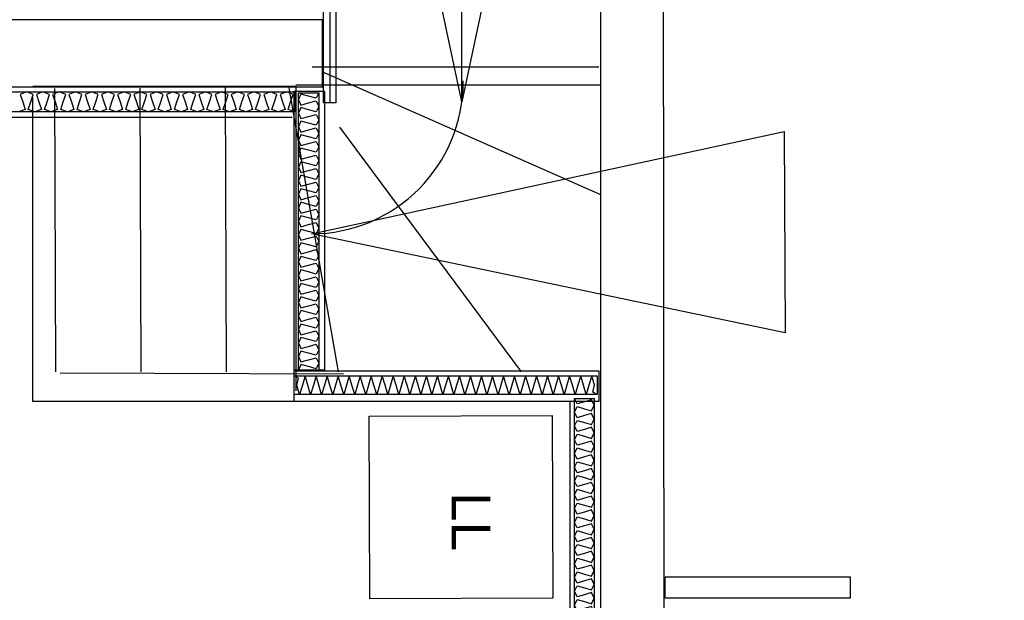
# Model space of a CAD drawing. Header units: millimetres. Extents: x -15 to 127, y -65 to 67.
# Tile 92 of 256: x 36.24 to 36.563, y -50.22 to -50.029. Entities that reach past the tile are written whole.
import ezdxf

# ---------------------------------------------------------------- set-up
doc = ezdxf.new("R2010")
doc.units = ezdxf.units.MM
doc.header["$MEASUREMENT"] = 0
doc.linetypes.add('PC_DASH_2', pattern=[0.125, 0.055556, -0.069444])
doc.linetypes.add('PC_DASH_3', pattern=[0.055556, 0.027778, -0.027778])
doc.layers.add('Calque 5', color=7, linetype='Continuous')
doc.styles.get("Standard").update_dxf_attribs({"font": 'BKANT.TTF'})

# ---------------------------------------------------------------- blocks, each defined once
blk = doc.blocks.new('PD_26365')
at = {"layer": 'Calque 5', "color": 0}
for points in [[(12.63532, -36.51778), (12.63532, -36.30073), (12.64169, -36.30073), (12.64169, -36.51778), (12.63532, -36.51778)], [(12.63532, -36.51778), (12.63611, -36.51595), (12.63851, -36.51665), (12.6409, -36.51734), (12.64169, -36.51551), (12.6409, -36.51369), (12.63851, -36.51438), (12.63611, -36.51508), (12.63532, -36.51325), (12.63611, -36.51143), (12.63851, -36.51212), (12.6409, -36.51282), (12.64169, -36.51099), (12.6409, -36.50917), (12.63851, -36.50986), (12.63611, -36.51056), (12.63532, -36.50873), (12.63611, -36.50691), (12.63851, -36.5076), (12.6409, -36.5083), (12.64169, -36.50647), (12.6409, -36.50465), (12.63851, -36.50534), (12.63611, -36.50603), (12.63532, -36.50421), (12.63611, -36.50239), (12.63851, -36.50308), (12.6409, -36.50377), (12.64169, -36.50195), (12.6409, -36.50013), (12.63851, -36.50082), (12.63611, -36.50151), (12.63532, -36.49969), (12.63611, -36.49786), (12.63851, -36.49856), (12.6409, -36.49925), (12.64169, -36.49743), (12.6409, -36.4956), (12.63851, -36.4963), (12.63611, -36.49699), (12.63532, -36.49517), (12.63611, -36.49334), (12.63851, -36.49404), (12.6409, -36.49473), (12.64169, -36.49291), (12.6409, -36.49108), (12.63851, -36.49178), (12.63611, -36.49247), (12.63532, -36.49065), (12.63611, -36.48882), (12.63851, -36.48952), (12.6409, -36.49021), (12.64169, -36.48838), (12.6409, -36.48656), (12.63851, -36.48725), (12.63611, -36.48795), (12.63532, -36.48612), (12.63611, -36.4843), (12.63851, -36.48499), (12.6409, -36.48569), (12.64169, -36.48386), (12.6409, -36.48204), (12.63851, -36.48273), (12.63611, -36.48343), (12.63532, -36.4816), (12.63611, -36.47978), (12.63851, -36.48047), (12.6409, -36.48117), (12.64169, -36.47934), (12.6409, -36.47752), (12.63851, -36.47821), (12.63611, -36.4789), (12.63532, -36.47708), (12.63611, -36.47526), (12.63851, -36.47595), (12.6409, -36.47664), (12.64169, -36.47482), (12.6409, -36.473), (12.63851, -36.47369), (12.63611, -36.47438), (12.63532, -36.47256), (12.63611, -36.47073), (12.63851, -36.47143), (12.6409, -36.47212), (12.64169, -36.4703), (12.6409, -36.46847), (12.63851, -36.46917), (12.63611, -36.46986), (12.63532, -36.46804), (12.63611, -36.46621), (12.63851, -36.46691), (12.6409, -36.4676), (12.64169, -36.46578), (12.6409, -36.46395), (12.63851, -36.46465), (12.63611, -36.46534), (12.63532, -36.46352), (12.63611, -36.46169), (12.63851, -36.46238), (12.6409, -36.46308), (12.64169, -36.46125), (12.6409, -36.45943), (12.63851, -36.46012), (12.63611, -36.46082), (12.63532, -36.45899), (12.63611, -36.45717), (12.63851, -36.45786), (12.6409, -36.45856), (12.64169, -36.45673), (12.6409, -36.45491), (12.63851, -36.4556), (12.63611, -36.4563), (12.63532, -36.45447), (12.63611, -36.45265), (12.63851, -36.45334), (12.6409, -36.45404), (12.64169, -36.45221), (12.6409, -36.45039), (12.63851, -36.45108), (12.63611, -36.45177), (12.63532, -36.44995), (12.63611, -36.44813), (12.63851, -36.44882), (12.6409, -36.44951), (12.64169, -36.44769), (12.6409, -36.44586), (12.63851, -36.44656), (12.63611, -36.44725), (12.63532, -36.44543), (12.63611, -36.4436), (12.63851, -36.4443), (12.6409, -36.44499), (12.64169, -36.44317), (12.6409, -36.44134), (12.63851, -36.44204), (12.63611, -36.44273), (12.63532, -36.44091), (12.63611, -36.43908), (12.63851, -36.43978), (12.6409, -36.44047), (12.64169, -36.43865), (12.6409, -36.43682), (12.63851, -36.43752), (12.63611, -36.43821), (12.63532, -36.43639), (12.63611, -36.43456), (12.63851, -36.43525), (12.6409, -36.43595), (12.64169, -36.43412), (12.6409, -36.4323), (12.63851, -36.43299), (12.63611, -36.43369), (12.63532, -36.43186), (12.63611, -36.43004), (12.63851, -36.43073), (12.6409, -36.43143), (12.64169, -36.4296), (12.6409, -36.42778), (12.63851, -36.42847), (12.63611, -36.42917), (12.63532, -36.42734), (12.63611, -36.42552), (12.63851, -36.42621), (12.6409, -36.42691), (12.64169, -36.42508), (12.6409, -36.42326), (12.63851, -36.42395), (12.63611, -36.42464), (12.63532, -36.42282), (12.63611, -36.421), (12.63851, -36.42169), (12.6409, -36.42238), (12.64169, -36.42056), (12.6409, -36.41873), (12.63851, -36.41943), (12.63611, -36.42012), (12.63532, -36.4183), (12.63611, -36.41647), (12.63851, -36.41717), (12.6409, -36.41786), (12.64169, -36.41604), (12.6409, -36.41421), (12.63851, -36.41491), (12.63611, -36.4156), (12.63532, -36.41378), (12.63611, -36.41195), (12.63851, -36.41265), (12.6409, -36.41334), (12.64169, -36.41152), (12.6409, -36.40969), (12.63851, -36.41039), (12.63611, -36.41108), (12.63532, -36.40925), (12.63611, -36.40743), (12.63851, -36.40812), (12.6409, -36.40882), (12.64169, -36.40699), (12.6409, -36.40517), (12.63851, -36.40586), (12.63611, -36.40656), (12.63532, -36.40473), (12.63611, -36.40291), (12.63851, -36.4036), (12.6409, -36.4043), (12.64169, -36.40247), (12.6409, -36.40065), (12.63851, -36.40134), (12.63611, -36.40204), (12.63532, -36.40021), (12.63611, -36.39839), (12.63851, -36.39908), (12.6409, -36.39978), (12.64169, -36.39795), (12.6409, -36.39613), (12.63851, -36.39682), (12.63611, -36.39751), (12.63532, -36.39569), (12.63611, -36.39387), (12.63851, -36.39456), (12.6409, -36.39525), (12.64169, -36.39343), (12.6409, -36.3916), (12.63851, -36.3923), (12.63611, -36.39299), (12.63532, -36.39117), (12.63611, -36.38934), (12.63851, -36.39004), (12.6409, -36.39073), (12.64169, -36.38891), (12.6409, -36.38708), (12.63851, -36.38778), (12.63611, -36.38847), (12.63532, -36.38665), (12.63611, -36.38482), (12.63851, -36.38552), (12.6409, -36.38621), (12.64169, -36.38439), (12.6409, -36.38256), (12.63851, -36.38326), (12.63611, -36.38395), (12.63532, -36.38212), (12.63611, -36.3803), (12.63851, -36.38099), (12.6409, -36.38169), (12.64169, -36.37986), (12.6409, -36.37804), (12.63851, -36.37873), (12.63611, -36.37943), (12.63532, -36.3776), (12.63611, -36.37578), (12.63851, -36.37647), (12.6409, -36.37717), (12.64169, -36.37534), (12.6409, -36.37352), (12.63851, -36.37421), (12.63611, -36.37491), (12.63532, -36.37308), (12.63611, -36.37126), (12.63851, -36.37195), (12.6409, -36.37265), (12.64169, -36.37082), (12.6409, -36.369), (12.63851, -36.36969), (12.63611, -36.37038), (12.63532, -36.36856), (12.63611, -36.36674), (12.63851, -36.36743), (12.6409, -36.36812), (12.64169, -36.3663), (12.6409, -36.36447), (12.63851, -36.36517), (12.63611, -36.36586), (12.63532, -36.36404), (12.63611, -36.36221), (12.63851, -36.36291), (12.6409, -36.3636), (12.64169, -36.36178), (12.6409, -36.35995), (12.63851, -36.36065), (12.63611, -36.36134), (12.63532, -36.35952), (12.63611, -36.35769), (12.63851, -36.35839), (12.6409, -36.35908), (12.64169, -36.35726), (12.6409, -36.35543), (12.63851, -36.35613), (12.63611, -36.35682), (12.63532, -36.35499), (12.63611, -36.35317), (12.63851, -36.35386), (12.6409, -36.35456), (12.64169, -36.35273), (12.6409, -36.35091), (12.63851, -36.3516), (12.63611, -36.3523), (12.63532, -36.35047), (12.63611, -36.34865), (12.63851, -36.34934), (12.6409, -36.35004), (12.64169, -36.34821), (12.6409, -36.34639), (12.63851, -36.34708), (12.63611, -36.34778), (12.63532, -36.34595), (12.63611, -36.34413), (12.63851, -36.34482), (12.6409, -36.34551), (12.64169, -36.34369), (12.6409, -36.34187), (12.63851, -36.34256), (12.63611, -36.34325), (12.63532, -36.34143), (12.63611, -36.33961), (12.63851, -36.3403), (12.6409, -36.34099), (12.64169, -36.33917), (12.6409, -36.33734), (12.63851, -36.33804), (12.63611, -36.33873), (12.63532, -36.33691), (12.63611, -36.33508), (12.63851, -36.33578), (12.6409, -36.33647), (12.64169, -36.33465), (12.6409, -36.33282), (12.63851, -36.33352), (12.63611, -36.33421), (12.63532, -36.33239), (12.63611, -36.33056), (12.63851, -36.33126), (12.6409, -36.33195), (12.64169, -36.33013), (12.6409, -36.3283), (12.63851, -36.32899), (12.63611, -36.32969), (12.63532, -36.32786), (12.63611, -36.32604), (12.63851, -36.32673), (12.6409, -36.32743), (12.64169, -36.3256), (12.6409, -36.32378), (12.63851, -36.32447), (12.63611, -36.32517), (12.63532, -36.32334), (12.63611, -36.32152), (12.63851, -36.32221), (12.6409, -36.32291), (12.64169, -36.32108), (12.6409, -36.31926), (12.63851, -36.31995), (12.63611, -36.32065), (12.63532, -36.31882), (12.63611, -36.317), (12.63851, -36.31769), (12.6409, -36.31838), (12.64169, -36.31656), (12.6409, -36.31474), (12.63851, -36.31543), (12.63611, -36.31612), (12.63532, -36.3143), (12.63611, -36.31248), (12.63851, -36.31317), (12.6409, -36.31386), (12.64169, -36.31204), (12.6409, -36.31021), (12.63851, -36.31091), (12.63611, -36.3116), (12.63532, -36.30978), (12.63611, -36.30795), (12.63851, -36.30865), (12.6409, -36.30934), (12.64169, -36.30752), (12.6409, -36.30569), (12.63851, -36.30639), (12.63611, -36.30708), (12.63532, -36.30526), (12.63611, -36.30343), (12.63851, -36.30413), (12.6409, -36.30482), (12.64169, -36.303), (12.6409, -36.30117), (12.63851, -36.30186), (12.63611, -36.30256), (12.63532, -36.30073)]]:
    blk.add_lwpolyline(points, dxfattribs=at)
blk = doc.blocks.new('PD_26366')
at = {"layer": 'Calque 5', "color": 0}
for points in [[(12.54345, -36.20673), (12.07443, -36.20673), (12.07443, -36.20015), (12.54345, -36.20015), (12.54345, -36.20673)], [(12.54345, -36.20673), (12.5413, -36.20591), (12.54212, -36.20344), (12.54294, -36.20097), (12.54079, -36.20015), (12.53864, -36.20097), (12.53946, -36.20344), (12.54027, -36.20591), (12.53812, -36.20673), (12.53597, -36.20591), (12.53679, -36.20344), (12.53761, -36.20097), (12.53546, -36.20015), (12.53331, -36.20097), (12.53413, -36.20344), (12.53494, -36.20591), (12.53279, -36.20673), (12.53064, -36.20591), (12.53146, -36.20344), (12.53228, -36.20097), (12.53013, -36.20015), (12.52798, -36.20097), (12.5288, -36.20344), (12.52961, -36.20591), (12.52746, -36.20673), (12.52531, -36.20591), (12.52613, -36.20344), (12.52695, -36.20097), (12.5248, -36.20015), (12.52265, -36.20097), (12.52347, -36.20344), (12.52428, -36.20591), (12.52213, -36.20673), (12.51998, -36.20591), (12.5208, -36.20344), (12.52162, -36.20097), (12.51947, -36.20015), (12.51732, -36.20097), (12.51814, -36.20344), (12.51895, -36.20591), (12.5168, -36.20673), (12.51465, -36.20591), (12.51547, -36.20344), (12.51629, -36.20097), (12.51414, -36.20015), (12.51199, -36.20097), (12.51281, -36.20344), (12.51362, -36.20591), (12.51147, -36.20673), (12.50932, -36.20591), (12.51014, -36.20344), (12.51096, -36.20097), (12.50881, -36.20015), (12.50666, -36.20097), (12.50748, -36.20344), (12.50829, -36.20591), (12.50614, -36.20673), (12.504, -36.20591), (12.50481, -36.20344), (12.50563, -36.20097), (12.50348, -36.20015), (12.50133, -36.20097), (12.50215, -36.20344), (12.50296, -36.20591), (12.50081, -36.20673), (12.49867, -36.20591), (12.49948, -36.20344), (12.5003, -36.20097), (12.49815, -36.20015), (12.496, -36.20097), (12.49682, -36.20344), (12.49763, -36.20591), (12.49549, -36.20673), (12.49334, -36.20591), (12.49415, -36.20344), (12.49497, -36.20097), (12.49282, -36.20015), (12.49067, -36.20097), (12.49149, -36.20344), (12.49231, -36.20591), (12.49016, -36.20673), (12.48801, -36.20591), (12.48882, -36.20344), (12.48964, -36.20097), (12.48749, -36.20015), (12.48534, -36.20097), (12.48616, -36.20344), (12.48698, -36.20591), (12.48483, -36.20673), (12.48268, -36.20591), (12.48349, -36.20344), (12.48431, -36.20097), (12.48216, -36.20015), (12.48001, -36.20097), (12.48083, -36.20344), (12.48165, -36.20591), (12.4795, -36.20673), (12.47735, -36.20591), (12.47816, -36.20344), (12.47898, -36.20097), (12.47683, -36.20015), (12.47468, -36.20097), (12.4755, -36.20344), (12.47632, -36.20591), (12.47417, -36.20673), (12.47202, -36.20591), (12.47283, -36.20344), (12.47365, -36.20097), (12.4715, -36.20015), (12.46935, -36.20097), (12.47017, -36.20344), (12.47099, -36.20591), (12.46884, -36.20673), (12.46669, -36.20591), (12.4675, -36.20344), (12.46832, -36.20097), (12.46617, -36.20015), (12.46402, -36.20097), (12.46484, -36.20344), (12.46566, -36.20591), (12.46351, -36.20673), (12.46136, -36.20591), (12.46217, -36.20344), (12.46299, -36.20097), (12.46084, -36.20015), (12.45869, -36.20097), (12.45951, -36.20344), (12.46033, -36.20591), (12.45818, -36.20673), (12.45603, -36.20591), (12.45684, -36.20344), (12.45766, -36.20097), (12.45551, -36.20015), (12.45336, -36.20097), (12.45418, -36.20344), (12.455, -36.20591), (12.45285, -36.20673)]]:
    blk.add_lwpolyline(points, dxfattribs=at)
blk = doc.blocks.new('PD_27421')
at = {"layer": 'Calque 5', "color": 0}
blk.add_lwpolyline([(12.56813, -36.36654), (12.56791, -36.30654), (12.62791, -36.30632), (12.62813, -36.36632), (12.56813, -36.36654)], dxfattribs=at)
at = {"layer": 'Calque 5', "color": 0, "insert": (12.60761, -36.33152), "char_height": 0.012678, "width": 0.0176389, "attachment_point": 1, "rotation": 270}
blk.add_mtext('{\\fArial|b0|i0|c0|p34;\\W0.98;LL}', dxfattribs=at)
blk = doc.blocks.new('PD_27540')
at = {"layer": 'Calque 5', "color": 0}
for points in [[(12.55132, -36.20045), (12.55132, -36.29143), (12.54466, -36.29143), (12.54466, -36.20045), (12.55132, -36.20045)], [(12.55132, -36.20045), (12.55048, -36.20223), (12.54799, -36.20156), (12.54549, -36.20089), (12.54466, -36.20267), (12.54549, -36.20445), (12.54799, -36.20378), (12.55048, -36.20311), (12.55132, -36.20489), (12.55048, -36.20667), (12.54799, -36.206), (12.54549, -36.20532), (12.54466, -36.20711), (12.54549, -36.20889), (12.54799, -36.20822), (12.55048, -36.20754), (12.55132, -36.20933), (12.55048, -36.21111), (12.54799, -36.21044), (12.54549, -36.20976), (12.54466, -36.21154), (12.54549, -36.21333), (12.54799, -36.21265), (12.55048, -36.21198), (12.55132, -36.21376), (12.55048, -36.21555), (12.54799, -36.21487), (12.54549, -36.2142), (12.54466, -36.21598), (12.54549, -36.21777), (12.54799, -36.21709), (12.55048, -36.21642), (12.55132, -36.2182), (12.55048, -36.21998), (12.54799, -36.21931), (12.54549, -36.21864), (12.54466, -36.22042), (12.54549, -36.2222), (12.54799, -36.22153), (12.55048, -36.22086), (12.55132, -36.22264), (12.55048, -36.22442), (12.54799, -36.22375), (12.54549, -36.22308), (12.54466, -36.22486), (12.54549, -36.22664), (12.54799, -36.22597), (12.55048, -36.2253), (12.55132, -36.22708), (12.55048, -36.22886), (12.54799, -36.22819), (12.54549, -36.22751), (12.54466, -36.2293), (12.54549, -36.23108), (12.54799, -36.23041), (12.55048, -36.22973), (12.55132, -36.23152), (12.55048, -36.2333), (12.54799, -36.23263), (12.54549, -36.23195), (12.54466, -36.23373), (12.54549, -36.23552), (12.54799, -36.23484), (12.55048, -36.23417), (12.55132, -36.23595), (12.55048, -36.23774), (12.54799, -36.23706), (12.54549, -36.23639), (12.54466, -36.23817), (12.54549, -36.23996), (12.54799, -36.23928), (12.55048, -36.23861), (12.55132, -36.24039), (12.55048, -36.24217), (12.54799, -36.2415), (12.54549, -36.24083), (12.54466, -36.24261), (12.54549, -36.24439), (12.54799, -36.24372), (12.55048, -36.24305), (12.55132, -36.24483), (12.55048, -36.24661), (12.54799, -36.24594), (12.54549, -36.24527), (12.54466, -36.24705), (12.54549, -36.24883), (12.54799, -36.24816), (12.55048, -36.24749), (12.55132, -36.24927), (12.55048, -36.25105), (12.54799, -36.25038), (12.54549, -36.2497), (12.54466, -36.25149), (12.54549, -36.25327), (12.54799, -36.2526), (12.55048, -36.25192), (12.55132, -36.25371), (12.55048, -36.25549), (12.54799, -36.25482), (12.54549, -36.25414), (12.54466, -36.25592), (12.54549, -36.25771), (12.54799, -36.25703), (12.55048, -36.25636), (12.55132, -36.25814), (12.55048, -36.25993), (12.54799, -36.25925), (12.54549, -36.25858), (12.54466, -36.26036), (12.54549, -36.26215), (12.54799, -36.26147), (12.55048, -36.2608), (12.55132, -36.26258), (12.55048, -36.26436), (12.54799, -36.26369), (12.54549, -36.26302), (12.54466, -36.2648), (12.54549, -36.26658), (12.54799, -36.26591), (12.55048, -36.26524), (12.55132, -36.26702), (12.55048, -36.2688), (12.54799, -36.26813), (12.54549, -36.26746), (12.54466, -36.26924), (12.54549, -36.27102), (12.54799, -36.27035), (12.55048, -36.26968), (12.55132, -36.27146), (12.55048, -36.27324), (12.54799, -36.27257), (12.54549, -36.27189), (12.54466, -36.27368), (12.54549, -36.27546), (12.54799, -36.27479), (12.55048, -36.27411), (12.55132, -36.2759), (12.55048, -36.27768), (12.54799, -36.27701), (12.54549, -36.27633), (12.54466, -36.27811), (12.54549, -36.2799), (12.54799, -36.27922), (12.55048, -36.27855), (12.55132, -36.28033), (12.55048, -36.28212), (12.54799, -36.28144), (12.54549, -36.28077), (12.54466, -36.28255), (12.54549, -36.28434), (12.54799, -36.28366), (12.55048, -36.28299), (12.55132, -36.28477), (12.55048, -36.28655), (12.54799, -36.28588), (12.54549, -36.28521), (12.54466, -36.28699), (12.54549, -36.28877), (12.54799, -36.2881), (12.55048, -36.28743), (12.55132, -36.28921), (12.55048, -36.29099), (12.54799, -36.29032), (12.54549, -36.28965), (12.54466, -36.29143)]]:
    blk.add_lwpolyline(points, dxfattribs=at)
blk = doc.blocks.new('PD_27541')
at = {"layer": 'Calque 5', "color": 0}
for points in [[(12.64272, -36.29942), (12.54325, -36.29942), (12.54325, -36.29337), (12.64272, -36.29337), (12.64272, -36.29942)], [(12.64272, -36.29942), (12.64127, -36.29866), (12.64182, -36.29639), (12.64092, -36.29337), (12.64001, -36.29639), (12.63911, -36.29942), (12.6382, -36.29639), (12.6373, -36.29337), (12.63639, -36.29639), (12.63549, -36.29942), (12.63458, -36.29639), (12.63368, -36.29337), (12.63278, -36.29639), (12.63187, -36.29942), (12.63097, -36.29639), (12.63006, -36.29337), (12.62916, -36.29639), (12.62825, -36.29942), (12.62735, -36.29639), (12.62645, -36.29337), (12.62554, -36.29639), (12.62464, -36.29942), (12.62373, -36.29639), (12.62283, -36.29337), (12.62192, -36.29639), (12.62102, -36.29942), (12.62012, -36.29639), (12.61921, -36.29337), (12.61831, -36.29639), (12.6174, -36.29942), (12.6165, -36.29639), (12.61559, -36.29337), (12.61469, -36.29639), (12.61379, -36.29942), (12.61288, -36.29639), (12.61198, -36.29337), (12.61107, -36.29639), (12.61017, -36.29942), (12.60926, -36.29639), (12.60836, -36.29337), (12.60746, -36.29639), (12.60655, -36.29942), (12.60565, -36.29639), (12.60474, -36.29337), (12.60384, -36.29639), (12.60293, -36.29942), (12.60203, -36.29639), (12.60113, -36.29337), (12.60022, -36.29639), (12.59932, -36.29942), (12.59841, -36.29639), (12.59751, -36.29337), (12.5966, -36.29639), (12.5957, -36.29942), (12.59479, -36.29639), (12.59389, -36.29337), (12.59299, -36.29639), (12.59208, -36.29942), (12.59118, -36.29639), (12.59027, -36.29337), (12.58937, -36.29639), (12.58846, -36.29942), (12.58756, -36.29639), (12.58666, -36.29337), (12.58575, -36.29639), (12.58485, -36.29942), (12.58394, -36.29639), (12.58304, -36.29337), (12.58213, -36.29639), (12.58123, -36.29942), (12.58033, -36.29639), (12.57942, -36.29337), (12.57852, -36.29639), (12.57761, -36.29942), (12.57671, -36.29639), (12.5758, -36.29337), (12.5749, -36.29639), (12.574, -36.29942), (12.57309, -36.29639), (12.57219, -36.29337), (12.57128, -36.29639), (12.57038, -36.29942), (12.56947, -36.29639), (12.56857, -36.29337), (12.56767, -36.29639), (12.56676, -36.29942), (12.56586, -36.29639), (12.56495, -36.29337), (12.56405, -36.29639), (12.56314, -36.29942), (12.56224, -36.29639), (12.56133, -36.29337), (12.56043, -36.29639), (12.55953, -36.29942), (12.55862, -36.29639), (12.55772, -36.29337), (12.55681, -36.29639), (12.55591, -36.29942), (12.555, -36.29639), (12.5541, -36.29337), (12.5532, -36.29639), (12.55229, -36.29942), (12.55139, -36.29639), (12.55048, -36.29337), (12.54958, -36.29639), (12.54867, -36.29942), (12.54777, -36.29639), (12.54687, -36.29337), (12.54596, -36.29639), (12.54506, -36.29942), (12.54415, -36.29639), (12.5447, -36.29413), (12.54325, -36.29337)]]:
    blk.add_lwpolyline(points, dxfattribs=at)
blk = doc.blocks.new('PD_27591')
at = {"layer": 'Calque 5', "color": 0, "linetype": 'PC_DASH_3'}
blk.add_line((12.55495, -35.91293), (12.55495, -36.20378), dxfattribs=at)
at = {"layer": 'Calque 5', "color": 0}
blk.add_lwpolyline([(12.55695, -35.91293), (12.55695, -36.20378), (12.55295, -36.20378), (12.55295, -35.91293), (12.55695, -35.91293)], dxfattribs=at)
blk = doc.blocks.new('PD_27708')
at = {"layer": 'Calque 5', "color": 0}
for points in [[(12.63532, -36.51778), (12.63532, -36.30073), (12.64169, -36.30073), (12.64169, -36.51778), (12.63532, -36.51778)], [(12.63532, -36.51778), (12.63611, -36.51595), (12.63851, -36.51665), (12.6409, -36.51734), (12.64169, -36.51551), (12.6409, -36.51369), (12.63851, -36.51438), (12.63611, -36.51508), (12.63532, -36.51325), (12.63611, -36.51143), (12.63851, -36.51212), (12.6409, -36.51282), (12.64169, -36.51099), (12.6409, -36.50917), (12.63851, -36.50986), (12.63611, -36.51056), (12.63532, -36.50873), (12.63611, -36.50691), (12.63851, -36.5076), (12.6409, -36.5083), (12.64169, -36.50647), (12.6409, -36.50465), (12.63851, -36.50534), (12.63611, -36.50603), (12.63532, -36.50421), (12.63611, -36.50239), (12.63851, -36.50308), (12.6409, -36.50377), (12.64169, -36.50195), (12.6409, -36.50013), (12.63851, -36.50082), (12.63611, -36.50151), (12.63532, -36.49969), (12.63611, -36.49786), (12.63851, -36.49856), (12.6409, -36.49925), (12.64169, -36.49743), (12.6409, -36.4956), (12.63851, -36.4963), (12.63611, -36.49699), (12.63532, -36.49517), (12.63611, -36.49334), (12.63851, -36.49404), (12.6409, -36.49473), (12.64169, -36.49291), (12.6409, -36.49108), (12.63851, -36.49178), (12.63611, -36.49247), (12.63532, -36.49065), (12.63611, -36.48882), (12.63851, -36.48952), (12.6409, -36.49021), (12.64169, -36.48838), (12.6409, -36.48656), (12.63851, -36.48725), (12.63611, -36.48795), (12.63532, -36.48612), (12.63611, -36.4843), (12.63851, -36.48499), (12.6409, -36.48569), (12.64169, -36.48386), (12.6409, -36.48204), (12.63851, -36.48273), (12.63611, -36.48343), (12.63532, -36.4816), (12.63611, -36.47978), (12.63851, -36.48047), (12.6409, -36.48117), (12.64169, -36.47934), (12.6409, -36.47752), (12.63851, -36.47821), (12.63611, -36.4789), (12.63532, -36.47708), (12.63611, -36.47526), (12.63851, -36.47595), (12.6409, -36.47664), (12.64169, -36.47482), (12.6409, -36.473), (12.63851, -36.47369), (12.63611, -36.47438), (12.63532, -36.47256), (12.63611, -36.47073), (12.63851, -36.47143), (12.6409, -36.47212), (12.64169, -36.4703), (12.6409, -36.46847), (12.63851, -36.46917), (12.63611, -36.46986), (12.63532, -36.46804), (12.63611, -36.46621), (12.63851, -36.46691), (12.6409, -36.4676), (12.64169, -36.46578), (12.6409, -36.46395), (12.63851, -36.46465), (12.63611, -36.46534), (12.63532, -36.46352), (12.63611, -36.46169), (12.63851, -36.46238), (12.6409, -36.46308), (12.64169, -36.46125), (12.6409, -36.45943), (12.63851, -36.46012), (12.63611, -36.46082), (12.63532, -36.45899), (12.63611, -36.45717), (12.63851, -36.45786), (12.6409, -36.45856), (12.64169, -36.45673), (12.6409, -36.45491), (12.63851, -36.4556), (12.63611, -36.4563), (12.63532, -36.45447), (12.63611, -36.45265), (12.63851, -36.45334), (12.6409, -36.45404), (12.64169, -36.45221), (12.6409, -36.45039), (12.63851, -36.45108), (12.63611, -36.45177), (12.63532, -36.44995), (12.63611, -36.44813), (12.63851, -36.44882), (12.6409, -36.44951), (12.64169, -36.44769), (12.6409, -36.44586), (12.63851, -36.44656), (12.63611, -36.44725), (12.63532, -36.44543), (12.63611, -36.4436), (12.63851, -36.4443), (12.6409, -36.44499), (12.64169, -36.44317), (12.6409, -36.44134), (12.63851, -36.44204), (12.63611, -36.44273), (12.63532, -36.44091), (12.63611, -36.43908), (12.63851, -36.43978), (12.6409, -36.44047), (12.64169, -36.43865), (12.6409, -36.43682), (12.63851, -36.43752), (12.63611, -36.43821), (12.63532, -36.43639), (12.63611, -36.43456), (12.63851, -36.43525), (12.6409, -36.43595), (12.64169, -36.43412), (12.6409, -36.4323), (12.63851, -36.43299), (12.63611, -36.43369), (12.63532, -36.43186), (12.63611, -36.43004), (12.63851, -36.43073), (12.6409, -36.43143), (12.64169, -36.4296), (12.6409, -36.42778), (12.63851, -36.42847), (12.63611, -36.42917), (12.63532, -36.42734), (12.63611, -36.42552), (12.63851, -36.42621), (12.6409, -36.42691), (12.64169, -36.42508), (12.6409, -36.42326), (12.63851, -36.42395), (12.63611, -36.42464), (12.63532, -36.42282), (12.63611, -36.421), (12.63851, -36.42169), (12.6409, -36.42238), (12.64169, -36.42056), (12.6409, -36.41873), (12.63851, -36.41943), (12.63611, -36.42012), (12.63532, -36.4183), (12.63611, -36.41647), (12.63851, -36.41717), (12.6409, -36.41786), (12.64169, -36.41604), (12.6409, -36.41421), (12.63851, -36.41491), (12.63611, -36.4156), (12.63532, -36.41378), (12.63611, -36.41195), (12.63851, -36.41265), (12.6409, -36.41334), (12.64169, -36.41152), (12.6409, -36.40969), (12.63851, -36.41039), (12.63611, -36.41108), (12.63532, -36.40925), (12.63611, -36.40743), (12.63851, -36.40812), (12.6409, -36.40882), (12.64169, -36.40699), (12.6409, -36.40517), (12.63851, -36.40586), (12.63611, -36.40656), (12.63532, -36.40473), (12.63611, -36.40291), (12.63851, -36.4036), (12.6409, -36.4043), (12.64169, -36.40247), (12.6409, -36.40065), (12.63851, -36.40134), (12.63611, -36.40204), (12.63532, -36.40021), (12.63611, -36.39839), (12.63851, -36.39908), (12.6409, -36.39978), (12.64169, -36.39795), (12.6409, -36.39613), (12.63851, -36.39682), (12.63611, -36.39751), (12.63532, -36.39569), (12.63611, -36.39387), (12.63851, -36.39456), (12.6409, -36.39525), (12.64169, -36.39343), (12.6409, -36.3916), (12.63851, -36.3923), (12.63611, -36.39299), (12.63532, -36.39117), (12.63611, -36.38934), (12.63851, -36.39004), (12.6409, -36.39073), (12.64169, -36.38891), (12.6409, -36.38708), (12.63851, -36.38778), (12.63611, -36.38847), (12.63532, -36.38665), (12.63611, -36.38482), (12.63851, -36.38552), (12.6409, -36.38621), (12.64169, -36.38439), (12.6409, -36.38256), (12.63851, -36.38326), (12.63611, -36.38395), (12.63532, -36.38212), (12.63611, -36.3803), (12.63851, -36.38099), (12.6409, -36.38169), (12.64169, -36.37986), (12.6409, -36.37804), (12.63851, -36.37873), (12.63611, -36.37943), (12.63532, -36.3776), (12.63611, -36.37578), (12.63851, -36.37647), (12.6409, -36.37717), (12.64169, -36.37534), (12.6409, -36.37352), (12.63851, -36.37421), (12.63611, -36.37491), (12.63532, -36.37308), (12.63611, -36.37126), (12.63851, -36.37195), (12.6409, -36.37265), (12.64169, -36.37082), (12.6409, -36.369), (12.63851, -36.36969), (12.63611, -36.37038), (12.63532, -36.36856), (12.63611, -36.36674), (12.63851, -36.36743), (12.6409, -36.36812), (12.64169, -36.3663), (12.6409, -36.36447), (12.63851, -36.36517), (12.63611, -36.36586), (12.63532, -36.36404), (12.63611, -36.36221), (12.63851, -36.36291), (12.6409, -36.3636), (12.64169, -36.36178), (12.6409, -36.35995), (12.63851, -36.36065), (12.63611, -36.36134), (12.63532, -36.35952), (12.63611, -36.35769), (12.63851, -36.35839), (12.6409, -36.35908), (12.64169, -36.35726), (12.6409, -36.35543), (12.63851, -36.35613), (12.63611, -36.35682), (12.63532, -36.35499), (12.63611, -36.35317), (12.63851, -36.35386), (12.6409, -36.35456), (12.64169, -36.35273), (12.6409, -36.35091), (12.63851, -36.3516), (12.63611, -36.3523), (12.63532, -36.35047), (12.63611, -36.34865), (12.63851, -36.34934), (12.6409, -36.35004), (12.64169, -36.34821), (12.6409, -36.34639), (12.63851, -36.34708), (12.63611, -36.34778), (12.63532, -36.34595), (12.63611, -36.34413), (12.63851, -36.34482), (12.6409, -36.34551), (12.64169, -36.34369), (12.6409, -36.34187), (12.63851, -36.34256), (12.63611, -36.34325), (12.63532, -36.34143), (12.63611, -36.33961), (12.63851, -36.3403), (12.6409, -36.34099), (12.64169, -36.33917), (12.6409, -36.33734), (12.63851, -36.33804), (12.63611, -36.33873), (12.63532, -36.33691), (12.63611, -36.33508), (12.63851, -36.33578), (12.6409, -36.33647), (12.64169, -36.33465), (12.6409, -36.33282), (12.63851, -36.33352), (12.63611, -36.33421), (12.63532, -36.33239), (12.63611, -36.33056), (12.63851, -36.33126), (12.6409, -36.33195), (12.64169, -36.33013), (12.6409, -36.3283), (12.63851, -36.32899), (12.63611, -36.32969), (12.63532, -36.32786), (12.63611, -36.32604), (12.63851, -36.32673), (12.6409, -36.32743), (12.64169, -36.3256), (12.6409, -36.32378), (12.63851, -36.32447), (12.63611, -36.32517), (12.63532, -36.32334), (12.63611, -36.32152), (12.63851, -36.32221), (12.6409, -36.32291), (12.64169, -36.32108), (12.6409, -36.31926), (12.63851, -36.31995), (12.63611, -36.32065), (12.63532, -36.31882), (12.63611, -36.317), (12.63851, -36.31769), (12.6409, -36.31838), (12.64169, -36.31656), (12.6409, -36.31474), (12.63851, -36.31543), (12.63611, -36.31612), (12.63532, -36.3143), (12.63611, -36.31248), (12.63851, -36.31317), (12.6409, -36.31386), (12.64169, -36.31204), (12.6409, -36.31021), (12.63851, -36.31091), (12.63611, -36.3116), (12.63532, -36.30978), (12.63611, -36.30795), (12.63851, -36.30865), (12.6409, -36.30934), (12.64169, -36.30752), (12.6409, -36.30569), (12.63851, -36.30639), (12.63611, -36.30708), (12.63532, -36.30526), (12.63611, -36.30343), (12.63851, -36.30413), (12.6409, -36.30482), (12.64169, -36.303), (12.6409, -36.30117), (12.63851, -36.30186), (12.63611, -36.30256), (12.63532, -36.30073)]]:
    blk.add_lwpolyline(points, dxfattribs=at)
blk = doc.blocks.new('PD_27709')
at = {"layer": 'Calque 5', "color": 0}
for points in [[(12.54345, -36.20673), (12.07443, -36.20673), (12.07443, -36.20015), (12.54345, -36.20015), (12.54345, -36.20673)], [(12.54345, -36.20673), (12.5413, -36.20591), (12.54212, -36.20344), (12.54294, -36.20097), (12.54079, -36.20015), (12.53864, -36.20097), (12.53946, -36.20344), (12.54027, -36.20591), (12.53812, -36.20673), (12.53597, -36.20591), (12.53679, -36.20344), (12.53761, -36.20097), (12.53546, -36.20015), (12.53331, -36.20097), (12.53413, -36.20344), (12.53494, -36.20591), (12.53279, -36.20673), (12.53064, -36.20591), (12.53146, -36.20344), (12.53228, -36.20097), (12.53013, -36.20015), (12.52798, -36.20097), (12.5288, -36.20344), (12.52961, -36.20591), (12.52746, -36.20673), (12.52531, -36.20591), (12.52613, -36.20344), (12.52695, -36.20097), (12.5248, -36.20015), (12.52265, -36.20097), (12.52347, -36.20344), (12.52428, -36.20591), (12.52213, -36.20673), (12.51998, -36.20591), (12.5208, -36.20344), (12.52162, -36.20097), (12.51947, -36.20015), (12.51732, -36.20097), (12.51814, -36.20344), (12.51895, -36.20591), (12.5168, -36.20673), (12.51465, -36.20591), (12.51547, -36.20344), (12.51629, -36.20097), (12.51414, -36.20015), (12.51199, -36.20097), (12.51281, -36.20344), (12.51362, -36.20591), (12.51147, -36.20673), (12.50932, -36.20591), (12.51014, -36.20344), (12.51096, -36.20097), (12.50881, -36.20015), (12.50666, -36.20097), (12.50748, -36.20344), (12.50829, -36.20591), (12.50614, -36.20673), (12.504, -36.20591), (12.50481, -36.20344), (12.50563, -36.20097), (12.50348, -36.20015), (12.50133, -36.20097), (12.50215, -36.20344), (12.50296, -36.20591), (12.50081, -36.20673), (12.49867, -36.20591), (12.49948, -36.20344), (12.5003, -36.20097), (12.49815, -36.20015), (12.496, -36.20097), (12.49682, -36.20344), (12.49763, -36.20591), (12.49549, -36.20673), (12.49334, -36.20591), (12.49415, -36.20344), (12.49497, -36.20097), (12.49282, -36.20015), (12.49067, -36.20097), (12.49149, -36.20344), (12.49231, -36.20591), (12.49016, -36.20673), (12.48801, -36.20591), (12.48882, -36.20344), (12.48964, -36.20097), (12.48749, -36.20015), (12.48534, -36.20097), (12.48616, -36.20344), (12.48698, -36.20591), (12.48483, -36.20673), (12.48268, -36.20591), (12.48349, -36.20344), (12.48431, -36.20097), (12.48216, -36.20015), (12.48001, -36.20097), (12.48083, -36.20344), (12.48165, -36.20591), (12.4795, -36.20673), (12.47735, -36.20591), (12.47816, -36.20344), (12.47898, -36.20097), (12.47683, -36.20015), (12.47468, -36.20097), (12.4755, -36.20344), (12.47632, -36.20591), (12.47417, -36.20673), (12.47202, -36.20591), (12.47283, -36.20344), (12.47365, -36.20097), (12.4715, -36.20015), (12.46935, -36.20097), (12.47017, -36.20344), (12.47099, -36.20591), (12.46884, -36.20673), (12.46669, -36.20591), (12.4675, -36.20344), (12.46832, -36.20097), (12.46617, -36.20015), (12.46402, -36.20097), (12.46484, -36.20344), (12.46566, -36.20591), (12.46351, -36.20673), (12.46136, -36.20591), (12.46217, -36.20344), (12.46299, -36.20097), (12.46084, -36.20015), (12.45869, -36.20097), (12.45951, -36.20344), (12.46033, -36.20591), (12.45818, -36.20673), (12.45603, -36.20591), (12.45684, -36.20344), (12.45766, -36.20097), (12.45551, -36.20015), (12.45336, -36.20097), (12.45418, -36.20344), (12.455, -36.20591), (12.45285, -36.20673)]]:
    blk.add_lwpolyline(points, dxfattribs=at)
blk = doc.blocks.new('PD_28764')
at = {"layer": 'Calque 5', "color": 0}
blk.add_lwpolyline([(12.56813, -36.36654), (12.56791, -36.30654), (12.62791, -36.30632), (12.62813, -36.36632), (12.56813, -36.36654)], dxfattribs=at)
at = {"layer": 'Calque 5', "color": 0, "insert": (12.60761, -36.33152), "char_height": 0.012678, "width": 0.0176389, "attachment_point": 1, "rotation": 270}
blk.add_mtext('{\\fArial|b0|i0|c0|p34;\\W0.98;LL}', dxfattribs=at)
blk = doc.blocks.new('PD_28883')
at = {"layer": 'Calque 5', "color": 0}
for points in [[(12.55132, -36.20045), (12.55132, -36.29143), (12.54466, -36.29143), (12.54466, -36.20045), (12.55132, -36.20045)], [(12.55132, -36.20045), (12.55048, -36.20223), (12.54799, -36.20156), (12.54549, -36.20089), (12.54466, -36.20267), (12.54549, -36.20445), (12.54799, -36.20378), (12.55048, -36.20311), (12.55132, -36.20489), (12.55048, -36.20667), (12.54799, -36.206), (12.54549, -36.20532), (12.54466, -36.20711), (12.54549, -36.20889), (12.54799, -36.20822), (12.55048, -36.20754), (12.55132, -36.20933), (12.55048, -36.21111), (12.54799, -36.21044), (12.54549, -36.20976), (12.54466, -36.21154), (12.54549, -36.21333), (12.54799, -36.21265), (12.55048, -36.21198), (12.55132, -36.21376), (12.55048, -36.21555), (12.54799, -36.21487), (12.54549, -36.2142), (12.54466, -36.21598), (12.54549, -36.21777), (12.54799, -36.21709), (12.55048, -36.21642), (12.55132, -36.2182), (12.55048, -36.21998), (12.54799, -36.21931), (12.54549, -36.21864), (12.54466, -36.22042), (12.54549, -36.2222), (12.54799, -36.22153), (12.55048, -36.22086), (12.55132, -36.22264), (12.55048, -36.22442), (12.54799, -36.22375), (12.54549, -36.22308), (12.54466, -36.22486), (12.54549, -36.22664), (12.54799, -36.22597), (12.55048, -36.2253), (12.55132, -36.22708), (12.55048, -36.22886), (12.54799, -36.22819), (12.54549, -36.22751), (12.54466, -36.2293), (12.54549, -36.23108), (12.54799, -36.23041), (12.55048, -36.22973), (12.55132, -36.23152), (12.55048, -36.2333), (12.54799, -36.23263), (12.54549, -36.23195), (12.54466, -36.23373), (12.54549, -36.23552), (12.54799, -36.23484), (12.55048, -36.23417), (12.55132, -36.23595), (12.55048, -36.23774), (12.54799, -36.23706), (12.54549, -36.23639), (12.54466, -36.23817), (12.54549, -36.23996), (12.54799, -36.23928), (12.55048, -36.23861), (12.55132, -36.24039), (12.55048, -36.24217), (12.54799, -36.2415), (12.54549, -36.24083), (12.54466, -36.24261), (12.54549, -36.24439), (12.54799, -36.24372), (12.55048, -36.24305), (12.55132, -36.24483), (12.55048, -36.24661), (12.54799, -36.24594), (12.54549, -36.24527), (12.54466, -36.24705), (12.54549, -36.24883), (12.54799, -36.24816), (12.55048, -36.24749), (12.55132, -36.24927), (12.55048, -36.25105), (12.54799, -36.25038), (12.54549, -36.2497), (12.54466, -36.25149), (12.54549, -36.25327), (12.54799, -36.2526), (12.55048, -36.25192), (12.55132, -36.25371), (12.55048, -36.25549), (12.54799, -36.25482), (12.54549, -36.25414), (12.54466, -36.25592), (12.54549, -36.25771), (12.54799, -36.25703), (12.55048, -36.25636), (12.55132, -36.25814), (12.55048, -36.25993), (12.54799, -36.25925), (12.54549, -36.25858), (12.54466, -36.26036), (12.54549, -36.26215), (12.54799, -36.26147), (12.55048, -36.2608), (12.55132, -36.26258), (12.55048, -36.26436), (12.54799, -36.26369), (12.54549, -36.26302), (12.54466, -36.2648), (12.54549, -36.26658), (12.54799, -36.26591), (12.55048, -36.26524), (12.55132, -36.26702), (12.55048, -36.2688), (12.54799, -36.26813), (12.54549, -36.26746), (12.54466, -36.26924), (12.54549, -36.27102), (12.54799, -36.27035), (12.55048, -36.26968), (12.55132, -36.27146), (12.55048, -36.27324), (12.54799, -36.27257), (12.54549, -36.27189), (12.54466, -36.27368), (12.54549, -36.27546), (12.54799, -36.27479), (12.55048, -36.27411), (12.55132, -36.2759), (12.55048, -36.27768), (12.54799, -36.27701), (12.54549, -36.27633), (12.54466, -36.27811), (12.54549, -36.2799), (12.54799, -36.27922), (12.55048, -36.27855), (12.55132, -36.28033), (12.55048, -36.28212), (12.54799, -36.28144), (12.54549, -36.28077), (12.54466, -36.28255), (12.54549, -36.28434), (12.54799, -36.28366), (12.55048, -36.28299), (12.55132, -36.28477), (12.55048, -36.28655), (12.54799, -36.28588), (12.54549, -36.28521), (12.54466, -36.28699), (12.54549, -36.28877), (12.54799, -36.2881), (12.55048, -36.28743), (12.55132, -36.28921), (12.55048, -36.29099), (12.54799, -36.29032), (12.54549, -36.28965), (12.54466, -36.29143)]]:
    blk.add_lwpolyline(points, dxfattribs=at)
blk = doc.blocks.new('PD_28884')
at = {"layer": 'Calque 5', "color": 0}
for points in [[(12.64272, -36.29942), (12.54325, -36.29942), (12.54325, -36.29337), (12.64272, -36.29337), (12.64272, -36.29942)], [(12.64272, -36.29942), (12.64127, -36.29866), (12.64182, -36.29639), (12.64092, -36.29337), (12.64001, -36.29639), (12.63911, -36.29942), (12.6382, -36.29639), (12.6373, -36.29337), (12.63639, -36.29639), (12.63549, -36.29942), (12.63458, -36.29639), (12.63368, -36.29337), (12.63278, -36.29639), (12.63187, -36.29942), (12.63097, -36.29639), (12.63006, -36.29337), (12.62916, -36.29639), (12.62825, -36.29942), (12.62735, -36.29639), (12.62645, -36.29337), (12.62554, -36.29639), (12.62464, -36.29942), (12.62373, -36.29639), (12.62283, -36.29337), (12.62192, -36.29639), (12.62102, -36.29942), (12.62012, -36.29639), (12.61921, -36.29337), (12.61831, -36.29639), (12.6174, -36.29942), (12.6165, -36.29639), (12.61559, -36.29337), (12.61469, -36.29639), (12.61379, -36.29942), (12.61288, -36.29639), (12.61198, -36.29337), (12.61107, -36.29639), (12.61017, -36.29942), (12.60926, -36.29639), (12.60836, -36.29337), (12.60746, -36.29639), (12.60655, -36.29942), (12.60565, -36.29639), (12.60474, -36.29337), (12.60384, -36.29639), (12.60293, -36.29942), (12.60203, -36.29639), (12.60113, -36.29337), (12.60022, -36.29639), (12.59932, -36.29942), (12.59841, -36.29639), (12.59751, -36.29337), (12.5966, -36.29639), (12.5957, -36.29942), (12.59479, -36.29639), (12.59389, -36.29337), (12.59299, -36.29639), (12.59208, -36.29942), (12.59118, -36.29639), (12.59027, -36.29337), (12.58937, -36.29639), (12.58846, -36.29942), (12.58756, -36.29639), (12.58666, -36.29337), (12.58575, -36.29639), (12.58485, -36.29942), (12.58394, -36.29639), (12.58304, -36.29337), (12.58213, -36.29639), (12.58123, -36.29942), (12.58033, -36.29639), (12.57942, -36.29337), (12.57852, -36.29639), (12.57761, -36.29942), (12.57671, -36.29639), (12.5758, -36.29337), (12.5749, -36.29639), (12.574, -36.29942), (12.57309, -36.29639), (12.57219, -36.29337), (12.57128, -36.29639), (12.57038, -36.29942), (12.56947, -36.29639), (12.56857, -36.29337), (12.56767, -36.29639), (12.56676, -36.29942), (12.56586, -36.29639), (12.56495, -36.29337), (12.56405, -36.29639), (12.56314, -36.29942), (12.56224, -36.29639), (12.56133, -36.29337), (12.56043, -36.29639), (12.55953, -36.29942), (12.55862, -36.29639), (12.55772, -36.29337), (12.55681, -36.29639), (12.55591, -36.29942), (12.555, -36.29639), (12.5541, -36.29337), (12.5532, -36.29639), (12.55229, -36.29942), (12.55139, -36.29639), (12.55048, -36.29337), (12.54958, -36.29639), (12.54867, -36.29942), (12.54777, -36.29639), (12.54687, -36.29337), (12.54596, -36.29639), (12.54506, -36.29942), (12.54415, -36.29639), (12.5447, -36.29413), (12.54325, -36.29337)]]:
    blk.add_lwpolyline(points, dxfattribs=at)
blk = doc.blocks.new('PD_28934')
at = {"layer": 'Calque 5', "color": 0, "linetype": 'PC_DASH_3'}
blk.add_line((12.55495, -35.91293), (12.55495, -36.20378), dxfattribs=at)
at = {"layer": 'Calque 5', "color": 0}
blk.add_lwpolyline([(12.55695, -35.91293), (12.55695, -36.20378), (12.55295, -36.20378), (12.55295, -35.91293), (12.55695, -35.91293)], dxfattribs=at)

msp = doc.modelspace()

# ---------------------------------------------------------------- linework, layer by layer
at = {"layer": 'Calque 5', "color": 0}
for p, q in [((36.38548, -50.05597), (36.38548, -49.80976)), ((36.38548, -50.05597), (36.38548, -49.80976)), ((35.8611, -50.05108), (36.33981, -50.05108)), ((35.8611, -50.05108), (36.33981, -50.05108)), ((36.43092, -50.05108), (36.431, -50.05116)), ((36.43092, -50.05108), (36.431, -50.05116)), ((36.431, -50.05116), (36.431, -50.37035)), ((36.431, -50.05116), (36.431, -50.37035)), ((36.32981, -50.06108), (35.86159, -50.06108)), ((36.32981, -50.06108), (35.86159, -50.06108)), ((36.421, -50.36035), (36.421, -50.15431)), ((36.421, -50.36035), (36.421, -50.15431))]:
    msp.add_line(p, q, dxfattribs=at)
at = {"layer": 'Calque 5', "color": 0, "linetype": 'PC_DASH_3'}
for p, q in [((36.43105, -50.08652), (36.33575, -50.04443)), ((36.43105, -50.08652), (36.33575, -50.04443)), ((36.43037, -50.04458), (36.33636, -50.04458)), ((36.43037, -50.04458), (36.33636, -50.04458)), ((36.25227, -50.14458), (36.25193, -50.05162)), ((36.25227, -50.14458), (36.25193, -50.05162)), ((36.28027, -50.14458), (36.27993, -50.05152)), ((36.28027, -50.14458), (36.27993, -50.05152)), ((36.30827, -50.14458), (36.30793, -50.05142)), ((36.30827, -50.14458), (36.30793, -50.05142)), ((36.34501, -50.14458), (36.32875, -50.05134)), ((36.34501, -50.14458), (36.32875, -50.05134)), ((36.40505, -50.14458), (36.33484, -50.05012)), ((36.40505, -50.14458), (36.33484, -50.05012)), ((36.25367, -50.14488), (36.34663, -50.14522)), ((36.25367, -50.14488), (36.34663, -50.14522))]:
    msp.add_line(p, q, dxfattribs=at)
at = {"layer": 'Calque 5', "color": 0, "linetype": 'PC_DASH_2'}
msp.add_line((36.431, -50.05049), (35.74815, -50.05049), dxfattribs=at)
msp.add_line((36.431, -50.05049), (35.74815, -50.05049), dxfattribs=at)
at = {"layer": 'Calque 5', "color": 0}
for points in [[(36.40772, -49.42504), (36.40772, -49.43323), (36.41019, -49.44724), (36.431, -49.44739), (36.431, -50.02908), (36.431, -50.02908), (36.431, -50.05108), (36.431, -50.05108), (36.431, -50.37035), (35.74906, -50.37035), (35.74906, -50.33541), (35.73476, -50.33289), (35.72906, -50.33289), (35.72906, -50.37035), (35.63855, -50.37035), (35.63783, -50.57753), (35.64441, -50.57753), (35.65783, -50.57516), (35.65855, -50.39035), (36.57386, -50.39035)], [(36.40772, -49.42504), (36.40772, -49.43323), (36.41019, -49.44724), (36.431, -49.44739), (36.431, -50.02908), (36.431, -50.02908), (36.431, -50.05108), (36.431, -50.05108), (36.431, -50.37035), (35.74906, -50.37035), (35.74906, -50.33541), (35.73476, -50.33289), (35.72906, -50.33289), (35.72906, -50.37035), (35.63855, -50.37035), (35.63783, -50.57753), (35.64441, -50.57753), (35.65783, -50.57516), (35.65855, -50.39035), (36.57386, -50.39035)], [(36.57386, -50.37035), (36.452, -50.37035), (36.45146, -49.74435), (36.46639, -49.74435), (36.46849, -49.73243), (36.46856, -49.72362), (36.45207, -49.72362), (36.452, -49.42504), (36.40772, -49.42504)], [(36.57386, -50.37035), (36.452, -50.37035), (36.45146, -49.74435), (36.46639, -49.74435), (36.46849, -49.73243), (36.46856, -49.72362), (36.45207, -49.72362), (36.452, -49.42504), (36.40772, -49.42504)], [(36.41848, -49.90069), (36.38548, -50.05597), (36.35247, -49.90069), (36.41848, -49.90069)], [(36.41848, -49.90069), (36.38548, -50.05597), (36.35247, -49.90069), (36.41848, -49.90069)], [(36.33976, -50.05102), (36.33976, -50.0291), (35.8611, -50.02904), (35.8611, -50.05096), (36.33976, -50.05102)], [(36.33976, -50.05102), (36.33976, -50.0291), (35.8611, -50.02904), (35.8611, -50.05096), (36.33976, -50.05102)], [(36.34041, -50.144), (36.33041, -50.144), (36.33041, -50.05249), (36.34041, -50.05249), (36.34041, -50.144)], [(36.34041, -50.144), (36.33041, -50.144), (36.33041, -50.05249), (36.34041, -50.05249), (36.34041, -50.144)], [(36.49151, -50.13175), (36.3361, -50.09931), (36.49126, -50.06574), (36.49151, -50.13175)], [(36.49151, -50.13175), (36.3361, -50.09931), (36.49126, -50.06574), (36.49151, -50.13175)], [(36.43042, -50.14431), (36.43042, -50.15431), (36.33041, -50.15431), (36.33041, -50.14431), (36.43042, -50.14431)], [(36.43042, -50.14431), (36.43042, -50.15431), (36.33041, -50.15431), (36.33041, -50.14431), (36.43042, -50.14431)], [(36.45221, -50.21183), (36.51289, -50.21183), (36.51289, -50.21883), (36.45221, -50.21883), (36.45221, -50.21183)], [(36.45221, -50.21183), (36.51289, -50.21183), (36.51289, -50.21883), (36.45221, -50.21883), (36.45221, -50.21183)]]:
    msp.add_lwpolyline(points, dxfattribs=at)
at = {"layer": 'Calque 5', "color": 0, "linetype": 'PC_DASH_3'}
msp.add_lwpolyline([(36.33094, -50.05085), (36.33094, -50.15431), (36.24464, -50.15431), (36.24464, -50.05085), (36.33094, -50.05085)], dxfattribs=at)
msp.add_lwpolyline([(36.33094, -50.05085), (36.33094, -50.15431), (36.24464, -50.15431), (36.24464, -50.05085), (36.33094, -50.05085)], dxfattribs=at)
at = {"layer": 'Calque 5', "color": 0}
msp.add_arc((36.33592, -50.04931), 0.05, 270.2108, 0.2108, dxfattribs=at)
msp.add_arc((36.33592, -50.04931), 0.05, 270.2108, 0.2108, dxfattribs=at)

# ---------------------------------------------------------------- block references
at = {"layer": 'Calque 5'}
for name in ['PD_27591', 'PD_28934', 'PD_26366', 'PD_27709', 'PD_27540', 'PD_28883', 'PD_27541', 'PD_28884', 'PD_26365', 'PD_27708', 'PD_27421', 'PD_28764']:
    msp.add_blockref(name, (23.78716, -13.85257), dxfattribs=at)

doc.saveas('drawing.dxf')
